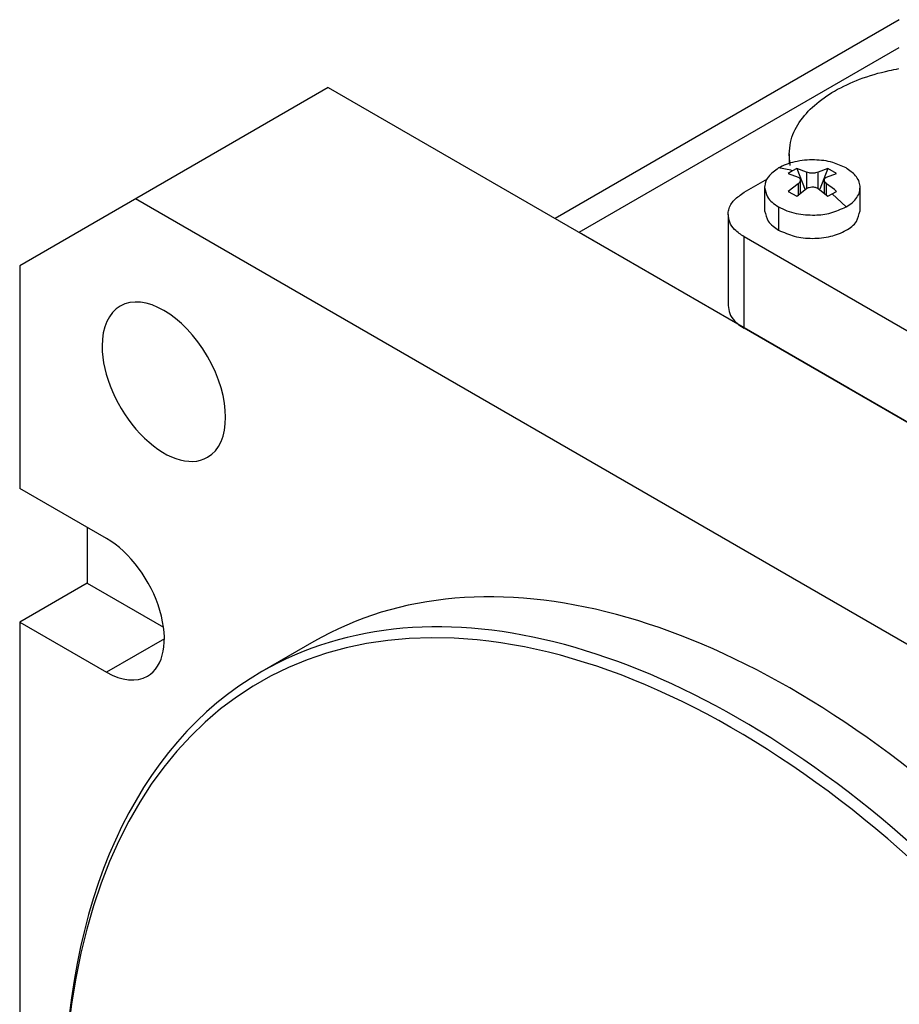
# Model space of a CAD drawing. Header units: millimetres. Extents: x -132 to 793, y -531 to 158.
# Tile 18 of 26: x 292 to 324, y 9 to 45. Entities that reach past the tile are written whole.
import ezdxf

# ---------------------------------------------------------------- set-up
doc = ezdxf.new("R2010")
doc.units = ezdxf.units.MM
doc.header["$LTSCALE"] = 0.330709
doc.layers.add('NoLayerName_001', color=7, linetype='Continuous')

# ---------------------------------------------------------------- blocks, each defined once
blk = doc.blocks.new('JZB_0003')
at = {"layer": 'NoLayerName_001', "color": 7, "linetype": 'Continuous', "lineweight": 25}
for p, q in [((2.239, 16.366), (2.239, 16.007)), ((2.283, 15.932), (2.241, 16.355)), ((0.586, 14.953), (1.45, 15.452)), ((0, 14.14), (0, 10.785)), ((17.274, 3.685), (0.586, 13.32)), ((0.586, 9.972), (0.586, 13.32)), ((0.435, 10.069), (0.586, 9.972)), ((17.274, 0.337), (0.586, 9.972))]:
    blk.add_line(p, q, dxfattribs=at)
for points, knots in [([(2.241, 16.355), (2.258, 16.498), (2.274, 16.912), (2.59, 17.551), (3.164, 18.18), (3.923, 18.709), (4.851, 19.133), (5.652, 19.372), (6.14, 19.463), (6.258, 19.487)], [0, 0, 0, 0, 0.43148, 1.230627, 2.066554, 2.975247, 3.984028, 5.114347, 5.473833, 5.473833, 5.473833, 5.473833]), ([(0, 14.149), (0.008, 14.202), (0.021, 14.394), (0.214, 14.709), (0.466, 14.858), (0.586, 14.953)], [0, 0, 0, 0, 0.161051, 0.575154, 1.033461, 1.033461, 1.033461, 1.033461]), ([(0.586, 13.32), (0.47, 13.409), (0.253, 13.541), (0.033, 13.84), (0.02, 14.051), (0, 14.149)], [0, 0, 0, 0, 0.438154, 0.761531, 1.059736, 1.059736, 1.059736, 1.059736]), ([(0, 10.801), (0.02, 10.704), (0.033, 10.492), (0.217, 10.244), (0.37, 10.126), (0.435, 10.069)], [0, 0, 0, 0, 0.2982044, 0.6215814, 0.8815634, 0.8815634, 0.8815634, 0.8815634])]:
    blk.add_open_spline(points, degree=3, knots=knots, dxfattribs=at)

msp = doc.modelspace()

# ---------------------------------------------------------------- linework, layer by layer
at = {"layer": 'NoLayerName_001', "color": 7, "linetype": 'Continuous', "lineweight": 25}
for p, q in [((323.7555, 45.425), (311.137, 38.1397)), ((312.0157, 37.6324), (323.7555, 44.4104)), ((302.8233, 42.9396), (291.5096, 36.4076)), ((302.8233, 42.9396), (291.5096, 36.4076)), ((302.8233, 42.9396), (350.9066, 15.1787)), ((319.7739, 39.9055), (319.3313, 39.9883)), ((319.8407, 39.8836), (319.6862, 39.7913)), ((319.6862, 39.7913), (320.0454, 39.6565)), ((319.8403, 39.886), (319.7739, 39.9055)), ((319.9973, 39.9709), (319.8407, 39.8836)), ((320.3566, 39.8361), (319.9973, 39.9709)), ((319.9973, 39.9709), (320.3009, 39.1885)), ((320.3566, 39.8361), (320.3566, 39.2319)), ((321.1401, 39.9709), (320.7808, 39.8361)), ((320.7808, 39.2319), (320.7808, 39.8361)), ((321.1401, 39.9709), (320.8447, 39.2095)), ((321.092, 39.6565), (321.4512, 39.7913)), ((321.4512, 39.7913), (321.1401, 39.9709)), ((320.0454, 39.4115), (319.6862, 39.1315)), ((320.0454, 39.4115), (320.0454, 38.9628)), ((320.1333, 39.0579), (320.1333, 39.585)), ((321.0041, 39.585), (321.0041, 39.0579)), ((321.3759, 39.1943), (321.092, 39.4115)), ((321.092, 38.9894), (321.092, 39.4115)), ((318.8187, 39.2784), (318.8187, 38.3909)), ((319.6862, 39.1315), (319.9973, 38.9518)), ((319.9973, 38.9518), (320.3566, 39.2319)), ((320.7808, 39.2319), (321.1401, 38.9518)), ((321.1401, 38.9518), (321.2967, 39.0431)), ((321.2967, 39.0431), (321.4512, 39.1315)), ((321.2971, 39.0449), (321.8061, 38.5594)), ((321.4512, 39.1315), (321.3759, 39.1943)), ((322.3187, 38.3909), (322.3187, 39.2784)), ((332.5218, 17.6282), (295.7522, 38.8571)), ((319.3313, 38.5594), (319.3313, 37.7055)), ((312.0157, 37.6324), (321.9152, 31.9169)), ((291.5096, 36.4076), (291.5096, 28.2427)), ((294.6916, 26.4056), (291.5096, 28.2427)), ((293.9845, 26.8138), (293.9845, 24.7726)), ((293.9845, 24.7726), (291.5096, 23.3437)), ((293.9845, 24.7726), (296.7832, 23.1567)), ((291.5096, 23.3437), (291.5096, -19.1141)), ((291.5096, 23.3437), (294.6916, 21.5066)), ((296.8129, 22.7313), (294.6916, 21.5066)), ((302.2939, 22.6277), (300.3847, 21.5254))]:
    msp.add_line(p, q, dxfattribs=at)
for centre, major_axis, start_param, end_param in [((296.7939, 32.154), (-1.6, 2.7713), 3.1415927, 6.2831853), ((296.7939, 32.154), (-1.6, 2.7713), 0, 0.785398), ((296.7939, 32.154), (-1.6, 2.7713), 0.785398, 3.1415927), ((317.6725, -8.9079), (-17.35, 30.0511), 2.3561943, 7.0685833), ((294.6916, 23.9561), (-1.5, 2.5981), 3.1415927, 5.497787), ((319.7939, -7.6832), (-17.5, 30.3109), 3.1415926, 6.2831853), ((317.8847, -8.7854), (-17.5, 30.3109), 3.1415926, 6.2831853), ((317.8847, -8.7854), (-17.5, 30.3109), 0, 0.785398), ((294.6916, 23.9561), (-1.5, 2.5981), 2.3561943, 3.1415927)]:
    msp.add_ellipse(centre, major_axis=major_axis, ratio=0.5773502, start_param=start_param, end_param=end_param, dxfattribs=at)
for points, knots in [([(321.8061, 39.9883), (321.6421, 40.0548), (321.2801, 40.2365), (320.7499, 40.2917), (320.2842, 40.2789), (319.934, 40.2218), (319.6109, 40.1325), (319.4223, 40.0312), (319.3313, 39.9883)], [0, 0, 0, 0, 0.5310872, 1.2041642, 1.5687687, 1.9287417, 2.2663831, 2.568367, 2.568367, 2.568367, 2.568367]), ([(319.3313, 39.9883), (319.2061, 39.8808), (318.9479, 39.7337), (318.8227, 39.4306), (318.8194, 39.2927), (318.8187, 39.2772)], [0, 0, 0, 0, 0.49502294, 0.86281859, 0.90920066, 0.90920066, 0.90920066, 0.90920066]), ([(320.7808, 39.8361), (320.75, 39.8268), (320.7015, 39.8079), (320.6294, 39.7992), (320.5687, 39.7961), (320.508, 39.7992), (320.4359, 39.8079), (320.3874, 39.8268), (320.3566, 39.8361)], [0, 0, 0, 0, 0.0966151, 0.15502337, 0.2168963, 0.27876916, 0.33717745, 0.43379404, 0.43379404, 0.43379404, 0.43379404]), ([(322.3187, 39.2743), (322.3181, 39.2894), (322.3153, 39.4438), (322.1762, 39.7468), (321.9214, 39.8936), (321.8061, 39.9883)], [0, 0, 0, 0, 0.04516673, 0.46370306, 0.91133688, 0.91133688, 0.91133688, 0.91133688]), ([(320.0454, 39.6565), (320.0591, 39.6485), (320.0864, 39.6362), (320.1154, 39.6055), (320.1315, 39.5743), (320.1323, 39.5538), (320.1333, 39.5455)], [0, 0, 0, 0, 0.0474674, 0.08863551, 0.12462355, 0.14957612, 0.14957612, 0.14957612, 0.14957612]), ([(320.1333, 39.5455), (320.1254, 39.5221), (320.1176, 39.464), (320.0668, 39.4327), (320.0454, 39.4115)], [0, 0, 0, 0, 0.07426342, 0.16463486, 0.16463486, 0.16463486, 0.16463486]), ([(321.0041, 39.5458), (321.0062, 39.5574), (321.0076, 39.5816), (321.0351, 39.6255), (321.071, 39.6415), (321.092, 39.6565)], [0, 0, 0, 0, 0.03538034, 0.07138477, 0.14877096, 0.14877096, 0.14877096, 0.14877096]), ([(321.092, 39.4115), (321.071, 39.4321), (321.0355, 39.4577), (321.0081, 39.5075), (321.0062, 39.5336), (321.0041, 39.5458)], [0, 0, 0, 0, 0.08825863, 0.12858998, 0.16573002, 0.16573002, 0.16573002, 0.16573002]), ([(318.8187, 39.2772), (318.8539, 39.1609), (318.8778, 38.9459), (319.0944, 38.7134), (319.2509, 38.6173), (319.3313, 38.5594)], [0, 0, 0, 0, 0.36460604, 0.62077577, 0.91787391, 0.91787391, 0.91787391, 0.91787391]), ([(320.3566, 39.2319), (320.3883, 39.2471), (320.4485, 39.2844), (320.5389, 39.2957), (320.613, 39.2935), (320.6723, 39.2827), (320.7302, 39.264), (320.7638, 39.2417), (320.7808, 39.2319)], [0, 0, 0, 0, 0.10569517, 0.20909809, 0.26711073, 0.32802888, 0.38925713, 0.44817595, 0.44817595, 0.44817595, 0.44817595]), ([(321.8061, 38.5594), (321.8804, 38.612), (322.0322, 38.7019), (322.1998, 38.8913), (322.3047, 39.0861), (322.3109, 39.2192), (322.3187, 39.2743)], [0, 0, 0, 0, 0.2730909, 0.52429872, 0.75179575, 0.91869725, 0.91869725, 0.91869725, 0.91869725]), ([(318.8187, 38.4199), (318.8628, 38.2926), (318.9049, 37.9677), (319.2045, 37.8164), (319.3313, 37.7055)], [0, 0, 0, 0, 0.40420941, 0.90925782, 0.90925782, 0.90925782, 0.90925782]), ([(319.3313, 38.5594), (319.4316, 38.513), (319.6334, 38.4056), (320.0783, 38.2888), (320.6237, 38.245), (321.2584, 38.3079), (321.6199, 38.4871), (321.8061, 38.5594)], [0, 0, 0, 0, 0.331624, 0.6828114, 1.3701452, 1.9678857, 2.5671014, 2.5671014, 2.5671014, 2.5671014]), ([(319.3313, 37.7055), (319.5232, 37.6324), (319.9118, 37.4436), (320.5727, 37.3882), (321.2248, 37.4575), (321.7792, 37.6624), (322.2205, 37.9765), (322.2732, 38.2908), (322.3187, 38.42)], [0, 0, 0, 0, 0.6163458, 1.2814369, 1.9580973, 2.5644956, 3.0628002, 3.4736807, 3.4736807, 3.4736807, 3.4736807])]:
    msp.add_open_spline(points, degree=3, knots=knots, dxfattribs=at)

# ---------------------------------------------------------------- block references
at = {"layer": 'NoLayerName_001', "color": 0}
msp.add_blockref('JZB_0003', (317.4775, 24.1433), dxfattribs=at)

doc.saveas('drawing.dxf')
